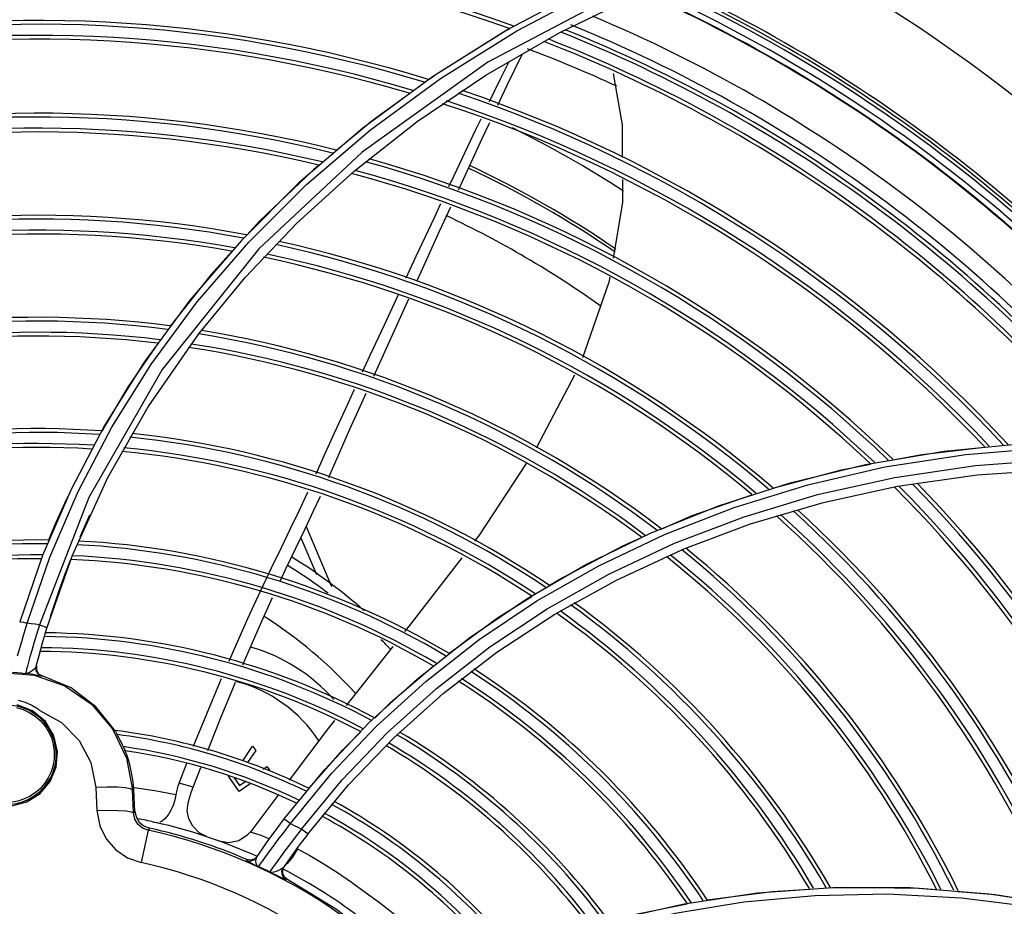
# Model space of a CAD drawing. Extents: x 40.7 to 137.4, y -250.8 to -221.5.
# Tile 22 of 256: x 56.531 to 56.66, y -238.432 to -238.315. Entities that reach past the tile are written whole.
import ezdxf

# ---------------------------------------------------------------- set-up
doc = ezdxf.new("R2010")
doc.units = 0
doc.header["$MEASUREMENT"] = 0
doc.layers.get('0').update_dxf_attribs({"linetype": 'CONTINUOUS'})

msp = doc.modelspace()

# ---------------------------------------------------------------- linework, layer by layer
at = {"color": 155}
for p, q in [((56.60604181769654, -238.3107900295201), (56.59525909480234, -238.3164876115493)), ((56.59633389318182, -238.3167091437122), (56.6071516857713, -238.3110213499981)), ((56.60199180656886, -238.3169457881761), (56.61243297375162, -238.3118661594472)), ((56.59525909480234, -238.3164876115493), (56.5852609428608, -238.3227559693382)), ((56.59226477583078, -238.3225585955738), (56.60199180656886, -238.3169457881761)), ((56.59539952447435, -238.3164315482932), (56.59479636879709, -238.3167555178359)), ((56.5852609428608, -238.3227559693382), (56.57606566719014, -238.3295223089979)), ((56.58324585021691, -238.3286552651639), (56.59226477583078, -238.3225585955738)), ((56.57495316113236, -238.3351712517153), (56.58324585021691, -238.3286552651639)), ((56.57606566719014, -238.3295223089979), (56.56768014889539, -238.3367179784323)), ((56.56866902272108, -238.3369364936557), (56.57707923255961, -238.3297373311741)), ((56.5674138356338, -238.3420257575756), (56.57495316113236, -238.3351712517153)), ((56.5702983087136, -238.3343908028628), (56.56958446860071, -238.3349860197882)), ((56.56768014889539, -238.3367179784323), (56.56009991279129, -238.344282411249)), ((56.56107239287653, -238.344504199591), (56.56866902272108, -238.3369364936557)), ((56.56060948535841, -238.3491719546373), (56.5674138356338, -238.3420257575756)), ((56.56009991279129, -238.344282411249), (56.55331786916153, -238.3521580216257)), ((56.56242180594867, -238.3453932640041), (56.54969094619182, -238.3612711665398)), ((56.55428315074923, -238.3523793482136), (56.56107239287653, -238.344504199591)), ((56.55450898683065, -238.3565850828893), (56.56060948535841, -238.3491719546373)), ((56.57752464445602, -238.3621278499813), (56.58213339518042, -238.3519740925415)), ((56.54828973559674, -238.3605070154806), (56.55428315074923, -238.3523793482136)), ((56.54785714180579, -238.3661673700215), (56.55450898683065, -238.3565850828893)), ((56.54969094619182, -238.3612711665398), (56.54001899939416, -238.378095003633)), ((56.60392678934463, -238.3619999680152), (56.59890608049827, -238.3716079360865)), ((56.54255642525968, -238.3754700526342), (56.54785714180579, -238.3661673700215)), ((56.54210683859, -238.3686286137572), (56.53764893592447, -238.3771295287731)), ((56.65257281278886, -238.3720158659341), (56.66335133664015, -238.3709615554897)), ((56.64221924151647, -238.3737714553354), (56.65257281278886, -238.3720158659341)), ((56.65688441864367, -238.3751845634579), (56.64643530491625, -238.3766852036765)), ((56.66775750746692, -238.3744114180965), (56.65688441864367, -238.3751845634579)), ((56.53788170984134, -238.3857215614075), (56.54255642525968, -238.3754700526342)), ((56.64643530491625, -238.3766852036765), (56.63647604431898, -238.378855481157)), ((56.53764893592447, -238.3771295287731), (56.53393334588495, -238.3857546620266)), ((56.53491715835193, -238.3859500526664), (56.53862487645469, -238.3773318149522)), ((56.53728812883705, -238.3779670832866), (56.53683051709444, -238.3788818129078)), ((56.54001899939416, -238.378095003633), (56.53352857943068, -238.39488073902)), ((56.61394226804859, -238.3827869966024), (56.62288398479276, -238.3792023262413)), ((56.63647604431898, -238.378855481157), (56.62701866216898, -238.3816426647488)), ((56.53889446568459, -238.383271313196), (56.54017583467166, -238.3803731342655)), ((56.62701866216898, -238.3816426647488), (56.61804953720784, -238.385005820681)), ((56.56864264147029, -238.3819388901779), (56.57197674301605, -238.3898086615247)), ((56.6055027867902, -238.3868934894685), (56.61394226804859, -238.3827869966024)), ((56.56794031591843, -238.3834106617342), (56.56999163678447, -238.3882525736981)), ((56.53393334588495, -238.3857546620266), (56.5309428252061, -238.3944710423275)), ((56.53452129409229, -238.3952900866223), (56.53788170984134, -238.3857215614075)), ((56.60944386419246, -238.3889733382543), (56.61804977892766, -238.3850065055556)), ((56.53193518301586, -238.3946611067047), (56.53491715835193, -238.3859500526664)), ((56.59757202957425, -238.3914827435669), (56.6055027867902, -238.3868934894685)), ((56.6013304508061, -238.3934690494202), (56.60944386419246, -238.3889733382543)), ((56.56096535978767, -238.3940223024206), (56.56260277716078, -238.3904456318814)), ((56.53154293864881, -238.395944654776), (56.53193488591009, -238.3946636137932)), ((56.53395514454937, -238.3972172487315), (56.53452129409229, -238.3952900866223)), ((56.53349035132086, -238.3988997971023), (56.53395514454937, -238.3972172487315)), ((56.58001641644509, -238.3977098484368), (56.5739021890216, -238.4054696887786)), ((56.53312123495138, -238.4003121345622), (56.53349035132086, -238.3988997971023)), ((56.53342179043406, -238.4012979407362), (56.53390644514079, -238.4015820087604)), ((56.53390644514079, -238.4015820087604), (56.53389124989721, -238.4016412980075)), ((56.57688220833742, -238.4077862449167), (56.58325876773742, -238.4019623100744)), ((56.58014825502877, -238.4097180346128), (56.58665606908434, -238.4038915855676)), ((56.53072060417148, -238.4048027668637), (56.53164409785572, -238.4050655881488)), ((56.53100973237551, -238.4056771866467), (56.53055830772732, -238.4055642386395)), ((56.53263846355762, -238.4061843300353), (56.53059607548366, -238.4053864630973)), ((56.53431935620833, -238.4075986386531), (56.53263846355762, -238.4061843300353)), ((56.53544749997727, -238.4094566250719), (56.53431935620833, -238.4075986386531)), ((56.57103514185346, -238.4139527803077), (56.57688220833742, -238.4077862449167)), ((56.53592248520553, -238.4115271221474), (56.53544749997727, -238.4094566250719)), ((56.57419921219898, -238.4159048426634), (56.58014825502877, -238.4097180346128)), ((56.53573647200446, -238.4136150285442), (56.53592248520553, -238.4115271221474)), ((56.56027628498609, -238.4127658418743), (56.56158061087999, -238.4108379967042)), ((56.56198861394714, -238.4114216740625), (56.56091576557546, -238.4129774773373)), ((56.56158061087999, -238.4108379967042), (56.56198861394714, -238.4114216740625)), ((56.53494123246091, -238.4155073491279), (56.53573647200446, -238.4136150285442)), ((56.55190013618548, -238.4156878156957), (56.55291724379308, -238.4130942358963)), ((56.55376486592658, -238.4162234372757), (56.55477606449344, -238.4136633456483)), ((56.5629638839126, -238.4138430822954), (56.56344576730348, -238.4135062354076)), ((56.56344576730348, -238.4135062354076), (56.56379548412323, -238.4140065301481)), ((56.56573650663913, -238.4204129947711), (56.57103514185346, -238.4139527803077)), ((56.55839425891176, -238.4148030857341), (56.5583783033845, -238.4147662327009)), ((56.55979312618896, -238.4168042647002), (56.55839425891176, -238.4148030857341)), ((56.55917224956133, -238.4150093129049), (56.55986919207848, -238.4160063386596)), ((56.55986919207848, -238.4160063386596), (56.56059073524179, -238.4155019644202)), ((56.54246823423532, -238.4162337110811), (56.54094909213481, -238.4162780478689)), ((56.54094909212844, -238.4162780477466), (56.54110263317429, -238.4193202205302)), ((56.54380540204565, -238.4162510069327), (56.54246823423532, -238.4162337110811)), ((56.54594325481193, -238.4165945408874), (56.54576369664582, -238.4166039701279)), ((56.54591601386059, -238.4196218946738), (56.54576369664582, -238.4166039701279)), ((56.54608920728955, -238.4193738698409), (56.54594325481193, -238.4165945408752)), ((56.56125651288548, -238.4157813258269), (56.55979312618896, -238.4168042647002)), ((56.56883071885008, -238.4223956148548), (56.57419921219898, -238.4159048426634)), ((56.56490199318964, -238.4173109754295), (56.56133436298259, -238.4220663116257)), ((56.54608920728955, -238.4193738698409), (56.54591601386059, -238.4196218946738)), ((56.54782756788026, -238.421896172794), (56.54690636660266, -238.4261647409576)), ((56.54800763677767, -238.4216314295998), (56.54782757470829, -238.4218961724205)), ((56.56133436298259, -238.4220663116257), (56.56133728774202, -238.4220622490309)), ((56.56747916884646, -238.4243540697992), (56.56681191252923, -238.4254322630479)), ((56.56082359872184, -238.4257582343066), (56.56075134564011, -238.4258650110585)), ((56.56131794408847, -238.4258472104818), (56.56082359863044, -238.4257582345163)), ((56.56179895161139, -238.4257076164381), (56.56131794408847, -238.4258472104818)), ((56.56216922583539, -238.4253675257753), (56.56179895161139, -238.4257076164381)), ((56.56209696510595, -238.4254739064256), (56.56248554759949, -238.4249049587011)), ((56.56270726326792, -238.4261835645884), (56.56290881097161, -238.4259075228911)), ((56.56290881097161, -238.4259075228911), (56.56331620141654, -238.4253527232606)), ((56.56681191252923, -238.4254322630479), (56.56614788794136, -238.4262577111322)), ((56.56569179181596, -238.426706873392), (56.56551481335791, -238.4271321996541)), ((56.56614788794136, -238.4262577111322), (56.56584456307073, -238.4265050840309)), ((56.56572420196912, -238.4280024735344), (56.56607503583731, -238.4283004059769)), ((56.56607503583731, -238.4283004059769), (56.5660094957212, -238.4283956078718)), ((56.62798628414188, -238.4301455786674), (56.63791413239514, -238.429424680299)), ((56.63791413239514, -238.429424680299), (56.64809245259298, -238.4294538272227)), ((56.64809245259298, -238.4294538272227), (56.65848991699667, -238.4302679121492)), ((56.61833459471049, -238.4315830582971), (56.62798628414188, -238.4301455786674)), ((56.65848991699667, -238.4302679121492), (56.66907249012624, -238.4319027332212)), ((56.60898448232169, -238.433705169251), (56.61833459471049, -238.4315830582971))]:
    msp.add_line(p, q, dxfattribs=at)
for points in [[(56.61212303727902, -238.3104764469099), (56.59252279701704, -238.3208382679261), (56.5760120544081, -238.3326503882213), (56.56242180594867, -238.3453932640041)], [(56.57707923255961, -238.3297373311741), (56.58630321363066, -238.3229718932), (56.59633389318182, -238.3167091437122)], [(56.59479636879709, -238.3167555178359), (56.58573520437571, -238.3224346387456), (56.58475043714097, -238.3231485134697)], [(56.59273490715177, -238.3260216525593), (56.59418208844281, -238.3230220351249), (56.59527055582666, -238.3208241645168)], [(56.59385838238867, -238.3264821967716), (56.59508811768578, -238.3238620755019), (56.59704681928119, -238.3197992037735)], [(56.60901676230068, -238.3223165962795), (56.61018556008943, -238.3290740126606), (56.61021706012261, -238.333352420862)], [(56.58221410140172, -238.3249871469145), (56.57732903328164, -238.3285284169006), (56.57262253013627, -238.3324528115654)], [(56.58740817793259, -238.3371959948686), (56.58809563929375, -238.3357346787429), (56.59096905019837, -238.3296817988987), (56.59163401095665, -238.3283035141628)], [(56.58867366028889, -238.3376366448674), (56.58884635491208, -238.3372597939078), (56.59178833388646, -238.3308927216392), (56.59278839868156, -238.3287619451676)], [(56.56958446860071, -238.3349860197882), (56.56250290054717, -238.3417590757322), (56.56083364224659, -238.3435898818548)], [(56.61023862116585, -238.3362808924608), (56.61026073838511, -238.3392849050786), (56.60900305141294, -238.3466366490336)], [(56.58179604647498, -238.3491888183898), (56.58311260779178, -238.3463589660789), (56.58549296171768, -238.3412671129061), (56.58636243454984, -238.3394189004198)], [(56.58318491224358, -238.3496572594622), (56.58375580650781, -238.3483993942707), (56.58618323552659, -238.343071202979), (56.58765739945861, -238.3398543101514)], [(56.55886753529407, -238.3457462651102), (56.5560827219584, -238.3488005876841), (56.55072983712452, -238.3555478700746)], [(56.60858179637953, -238.3490990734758), (56.60846465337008, -238.3497838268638), (56.60496845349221, -238.3597361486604)], [(56.57603550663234, -238.3615920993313), (56.57706536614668, -238.3593709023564), (56.5789200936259, -238.3553790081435), (56.58076313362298, -238.3514096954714)], [(56.55331786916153, -238.3521580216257), (56.54732451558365, -238.36029007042), (56.54210683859, -238.3686286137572)], [(56.54909735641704, -238.3578438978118), (56.54519556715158, -238.3635242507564), (56.54174427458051, -238.3693752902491)], [(56.53862487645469, -238.3773318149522), (56.54307643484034, -238.3688383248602), (56.54828973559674, -238.3605070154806)], [(56.5699475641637, -238.3749839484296), (56.57110477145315, -238.3724140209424), (56.57237626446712, -238.3695842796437), (56.57378775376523, -238.3664704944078), (56.57498813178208, -238.3638581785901)], [(56.57159835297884, -238.3754720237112), (56.57179571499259, -238.3750284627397), (56.57301854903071, -238.3722441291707), (56.57439383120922, -238.3691122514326), (56.57593036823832, -238.3656600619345), (56.57650502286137, -238.364386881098)], [(56.56657496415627, -238.4210164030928), (56.57195756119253, -238.4144539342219), (56.57788998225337, -238.408212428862), (56.58437242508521, -238.4023202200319), (56.59140636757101, -238.3968099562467), (56.59898957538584, -238.3917206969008), (56.60711017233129, -238.3870975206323), (56.6157578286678, -238.3829817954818), (56.62492675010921, -238.3794134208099), (56.63460473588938, -238.3764368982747), (56.64477282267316, -238.3741003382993), (56.65540525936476, -238.3724548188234), (56.66647036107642, -238.3715501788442), (56.67792977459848, -238.3714338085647)], [(56.64581973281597, -238.3731664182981), (56.64961420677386, -238.3724404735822), (56.65785603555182, -238.3714789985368)], [(56.59758452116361, -238.3736321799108), (56.59140208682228, -238.3830874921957), (56.59079073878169, -238.383874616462)], [(56.6170857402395, -238.3841435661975), (56.62624335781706, -238.3806424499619), (56.63591291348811, -238.3777361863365), (56.64607390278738, -238.3754744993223), (56.65669986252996, -238.3739091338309), (56.66775909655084, -238.373089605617), (56.67921410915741, -238.3730642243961)], [(56.62288398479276, -238.3792023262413), (56.63231632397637, -238.3761819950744), (56.64221924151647, -238.3737714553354)], [(56.63002902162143, -238.3768838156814), (56.63905220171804, -238.3744611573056), (56.64284699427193, -238.3737351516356)], [(56.56260277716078, -238.3904456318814), (56.56406200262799, -238.3873727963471), (56.56537059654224, -238.3846795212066), (56.56657099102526, -238.3822111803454), (56.56770363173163, -238.3798476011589), (56.5688103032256, -238.3774783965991), (56.56885911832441, -238.3773713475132)], [(56.5652637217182, -238.3890159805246), (56.56592696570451, -238.3876053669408), (56.5672812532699, -238.3847861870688), (56.56849524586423, -238.3822524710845), (56.56960818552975, -238.3798847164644), (56.57049206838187, -238.3779476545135)], [(56.61533762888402, -238.3822757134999), (56.61941839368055, -238.3805034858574), (56.6272516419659, -238.3777687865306)], [(56.53683045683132, -238.3788817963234), (56.53554092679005, -238.3817983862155), (56.5347494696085, -238.3837142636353)], [(56.56802023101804, -238.4217404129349), (56.57337327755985, -238.4152511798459), (56.57928391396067, -238.4090723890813), (56.58575232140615, -238.40323623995), (56.59277602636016, -238.3977817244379), (56.60034690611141, -238.3927528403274), (56.60845254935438, -238.3881935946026), (56.6170857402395, -238.3841435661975)], [(56.60061214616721, -238.389687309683), (56.60189359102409, -238.3888877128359), (56.61038624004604, -238.3844260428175), (56.61275156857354, -238.3833988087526)], [(56.53499851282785, -238.3937545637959), (56.53555285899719, -238.3920582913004), (56.53619123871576, -238.3902059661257), (56.53693908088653, -238.3881535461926), (56.53767059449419, -238.3862629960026)], [(56.58911448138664, -238.3860328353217), (56.58202696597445, -238.3951581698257), (56.58156019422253, -238.3957505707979)], [(56.56031047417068, -238.4001403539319), (56.56095727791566, -238.3986145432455), (56.56279323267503, -238.3944078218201), (56.5642206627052, -238.3912527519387)], [(56.58325876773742, -238.4019623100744), (56.59015627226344, -238.396517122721), (56.59757202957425, -238.3914827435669)], [(56.58740337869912, -238.3986381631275), (56.59394890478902, -238.393845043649), (56.59830158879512, -238.3911290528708)], [(56.58665606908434, -238.4038915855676), (56.59370950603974, -238.3984687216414), (56.6013304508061, -238.3934690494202)], [(56.53094276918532, -238.3944710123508), (56.53108063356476, -238.3944610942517), (56.53144702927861, -238.3945317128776), (56.53193503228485, -238.3946632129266)], [(56.53352857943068, -238.39488073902), (56.532999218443, -238.3947954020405), (56.53246799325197, -238.3947221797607), (56.53193518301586, -238.3946611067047)], [(56.55848158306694, -238.3996679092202), (56.55915650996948, -238.398105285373), (56.56096535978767, -238.3940223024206)], [(56.53065972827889, -238.3989308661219), (56.531202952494, -238.3970834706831), (56.53154293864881, -238.395944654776)], [(56.53352833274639, -238.3948838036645), (56.5331448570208, -238.3961459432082), (56.53281460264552, -238.3972687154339), (56.53253259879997, -238.3982526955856), (56.53229653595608, -238.3990922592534)], [(56.53352853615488, -238.3948831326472), (56.53406107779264, -238.3950594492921), (56.53440786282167, -238.3952036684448), (56.53452136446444, -238.3952900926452)], [(56.53229653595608, -238.3990922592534), (56.53210623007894, -238.399777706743), (56.53195957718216, -238.400311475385), (56.5318506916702, -238.4007134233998), (56.53177409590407, -238.4010032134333), (56.53172721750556, -238.4011894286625), (56.53171087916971, -238.4012646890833)], [(56.51735690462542, -238.4065414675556), (56.52059598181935, -238.4037698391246), (56.52443752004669, -238.4019345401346), (56.52861734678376, -238.4011568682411), (56.53285846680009, -238.40148699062), (56.53687343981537, -238.4029050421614), (56.54038943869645, -238.4053191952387)], [(56.53000491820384, -238.4011201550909), (56.53057510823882, -238.4011483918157), (56.53114400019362, -238.4011965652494), (56.5317108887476, -238.4012646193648)], [(56.53312125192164, -238.4003121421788), (56.53302172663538, -238.4005128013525), (56.53283838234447, -238.4007141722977), (56.53259124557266, -238.4009179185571), (56.53230576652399, -238.4011062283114), (56.53200742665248, -238.4012343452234), (56.53171088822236, -238.4012645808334)], [(56.53389094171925, -238.4016412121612), (56.53373369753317, -238.4016173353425), (56.53325627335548, -238.401516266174), (56.53248156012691, -238.401371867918), (56.5317108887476, -238.4012646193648)], [(56.53389124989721, -238.4016412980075), (56.53341839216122, -238.401368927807), (56.53312869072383, -238.4008815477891), (56.53312122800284, -238.4003121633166)], [(56.53313616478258, -238.4002535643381), (56.53314153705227, -238.4008137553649), (56.53342179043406, -238.4012979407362)], [(56.57764687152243, -238.407142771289), (56.57971935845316, -238.4050907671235), (56.58534655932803, -238.4002904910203)], [(56.54354415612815, -238.4088587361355), (56.54097857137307, -238.4056469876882), (56.53769797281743, -238.4031700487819), (56.5339107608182, -238.4015832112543)], [(56.5538145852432, -238.4108363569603), (56.55408382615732, -238.4101588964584), (56.55554110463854, -238.4065856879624), (56.55727857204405, -238.4024531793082), (56.55750165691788, -238.4019366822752)], [(56.55567745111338, -238.4113926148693), (56.55593729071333, -238.4107380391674), (56.55736754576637, -238.407190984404), (56.55907544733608, -238.403053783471), (56.55935285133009, -238.4023993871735)], [(56.53164409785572, -238.4050655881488), (56.53252295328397, -238.4054452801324), (56.53335388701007, -238.4059416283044)], [(56.53050647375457, -238.4057697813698), (56.53137984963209, -238.4060226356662), (56.53220537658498, -238.4063972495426), (56.53296918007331, -238.4068867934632), (56.53365370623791, -238.4074798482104), (56.53424302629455, -238.4081606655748), (56.53473241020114, -238.4089241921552), (56.53510920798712, -238.4097556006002), (56.53536251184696, -238.4106352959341), (56.53548558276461, -238.4115402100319), (56.53547692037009, -238.4124491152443), (56.53533523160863, -238.4133578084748), (56.53507175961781, -238.414213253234), (56.53469983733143, -238.4150047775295), (56.53422510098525, -238.4157330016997), (56.53365834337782, -238.416385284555), (56.53298714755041, -238.4169695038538), (56.53224874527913, -238.4174487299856), (56.53144261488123, -238.4178236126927), (56.53068693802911, -238.4180588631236), (56.52997120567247, -238.4181899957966), (56.52931087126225, -238.4182369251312), (56.52857807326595, -238.4182077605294), (56.52788680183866, -238.4181007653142)], [(56.53531696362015, -238.4096477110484), (56.53513548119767, -238.4092158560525), (56.53492364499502, -238.4087982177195), (56.5346825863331, -238.40839694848), (56.53441358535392, -238.4080140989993), (56.53411806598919, -238.4076516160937), (56.53379758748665, -238.4073113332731), (56.53345383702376, -238.4069949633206), (56.53308861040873, -238.4067040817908), (56.53270380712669, -238.406440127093), (56.53230141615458, -238.4062043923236), (56.53188351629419, -238.4059980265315), (56.53145223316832, -238.4058220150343), (56.53100973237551, -238.4056771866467)], [(56.53335388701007, -238.4059416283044), (56.53343809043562, -238.4060005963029), (56.53352124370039, -238.4060605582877), (56.53360334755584, -238.4061215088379)], [(56.53360334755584, -238.4061215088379), (56.53645881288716, -238.4077252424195), (56.53875341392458, -238.4100750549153), (56.54029779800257, -238.4130014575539), (56.54094909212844, -238.4162780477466)], [(56.54038943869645, -238.4053191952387), (56.54315328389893, -238.4085540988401), (56.54498891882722, -238.4124034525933), (56.54576369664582, -238.4166039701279)], [(56.57234804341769, -238.4074421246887), (56.57146863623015, -238.4085582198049), (56.56641080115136, -238.4152998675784)], [(56.54354415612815, -238.4088587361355), (56.54359113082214, -238.4089635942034), (56.54366199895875, -238.4091111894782), (56.54375592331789, -238.4093029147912)], [(56.56899793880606, -238.4164119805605), (56.57344366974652, -238.4113044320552), (56.57581119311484, -238.4089603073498)], [(56.53060852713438, -238.418356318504), (56.53105893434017, -238.418239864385), (56.53150009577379, -238.4180916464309), (56.53192978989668, -238.4179123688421), (56.53234581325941, -238.4177029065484), (56.53274608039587, -238.417464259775), (56.53312857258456, -238.4171975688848), (56.53349132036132, -238.416904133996), (56.53383244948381, -238.4165853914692), (56.53415018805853, -238.4162429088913), (56.53444287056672, -238.4158783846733), (56.53470894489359, -238.4154936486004), (56.53494699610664, -238.4150906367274), (56.53515575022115, -238.4146713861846), (56.53533407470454, -238.4142380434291), (56.53548099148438, -238.4137928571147), (56.53559569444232, -238.4133381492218), (56.53567755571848, -238.4128763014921), (56.53572613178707, -238.4124097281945), (56.53574116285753, -238.4119408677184), (56.53572257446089, -238.4114721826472), (56.53567048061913, -238.4110061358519), (56.5355851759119, -238.4105451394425), (56.53546712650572, -238.4100915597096), (56.53531696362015, -238.4096477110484)], [(56.54455297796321, -238.4108911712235), (56.5446520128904, -238.4110846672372), (56.54473008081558, -238.4112349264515), (56.5447893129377, -238.4113433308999)], [(56.52779461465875, -238.4185731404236), (56.52991145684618, -238.4186827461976), (56.53190204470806, -238.4181541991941), (56.53364019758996, -238.4170491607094), (56.53494123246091, -238.4155073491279)], [(56.54576369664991, -238.4166039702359), (56.5455025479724, -238.4164432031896), (56.5448395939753, -238.4163242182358), (56.54380540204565, -238.4162510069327)], [(56.55149182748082, -238.4172214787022), (56.54872479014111, -238.41671900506), (56.54598822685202, -238.4163004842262)], [(56.5519001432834, -238.4156878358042), (56.55175159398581, -238.4161113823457), (56.55161144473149, -238.4166222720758), (56.55149182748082, -238.4172214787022)], [(56.5537648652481, -238.4162234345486), (56.55314905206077, -238.416041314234), (56.55252747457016, -238.4158627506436), (56.55190013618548, -238.4156878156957)], [(56.55311100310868, -238.418301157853), (56.55332981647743, -238.4175153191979), (56.55355583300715, -238.4167951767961), (56.55376486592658, -238.4162234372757)], [(56.55150049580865, -238.4172221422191), (56.55141667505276, -238.4176570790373), (56.55130686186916, -238.4180818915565), (56.55116949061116, -238.4185021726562), (56.55100159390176, -238.4189198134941), (56.5508010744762, -238.4193297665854), (56.55056906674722, -238.4197195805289), (56.55030776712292, -238.4200765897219), (56.55002046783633, -238.4203876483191), (56.5497095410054, -238.4206400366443), (56.54937760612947, -238.4208170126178)], [(56.54110263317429, -238.4193202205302), (56.54256894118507, -238.4192750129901), (56.54385592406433, -238.4192846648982), (56.54491684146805, -238.4193480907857), (56.5456369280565, -238.4194633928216), (56.54591601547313, -238.4196219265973)], [(56.54110263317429, -238.4193202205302), (56.54147657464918, -238.421299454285), (56.54232496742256, -238.4230364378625), (56.54358179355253, -238.4244813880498), (56.54514156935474, -238.425540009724), (56.54690725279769, -238.4261649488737)], [(56.54608920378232, -238.4193738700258), (56.54625911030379, -238.4201493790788), (56.54666690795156, -238.4208271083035), (56.54726993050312, -238.4213388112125), (56.54800763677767, -238.4216314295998)], [(56.55561625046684, -238.4227809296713), (56.55454109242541, -238.422218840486), (56.55371331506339, -238.4213844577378), (56.55319060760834, -238.4203848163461), (56.55299384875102, -238.4193245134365), (56.55311146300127, -238.4183012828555)], [(56.54782757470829, -238.4218961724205), (56.54709981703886, -238.4216099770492), (56.5465009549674, -238.4211052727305), (56.54608971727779, -238.420425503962), (56.54591601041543, -238.419621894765)], [(56.56247801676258, -238.4249159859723), (56.56295698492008, -238.4242243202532), (56.56351537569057, -238.4234314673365), (56.56416418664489, -238.4225279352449), (56.56490550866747, -238.4215179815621), (56.56573648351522, -238.4204129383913)], [(56.56573648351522, -238.4204129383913), (56.56585861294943, -238.4204883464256), (56.56616728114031, -238.4207108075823), (56.56657447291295, -238.4210163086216)], [(56.54856319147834, -238.4208163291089), (56.54871919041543, -238.4208480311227), (56.54887466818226, -238.4208735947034), (56.54903100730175, -238.4208933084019)], [(56.54903100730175, -238.4208933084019), (56.54926886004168, -238.4209646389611), (56.54950822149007, -238.4210307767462), (56.54974895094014, -238.421091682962)], [(56.56331620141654, -238.4253527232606), (56.56376312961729, -238.424746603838), (56.56431396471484, -238.4240016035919), (56.56496561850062, -238.4231268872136), (56.56571725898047, -238.4221311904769), (56.56657409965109, -238.4210167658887)], [(56.56801954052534, -238.4217395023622), (56.56717809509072, -238.4228304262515), (56.56643889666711, -238.4238071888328), (56.56579738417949, -238.4246675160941), (56.56525587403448, -238.4254008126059)], [(56.56657496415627, -238.4210164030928), (56.56705842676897, -238.4212541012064), (56.56754025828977, -238.4214952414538), (56.56802023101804, -238.4217404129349)], [(56.5688307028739, -238.4223956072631), (56.56872338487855, -238.4222955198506), (56.56841658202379, -238.4220477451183), (56.56802027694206, -238.4217400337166)], [(56.56133727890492, -238.4220622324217), (56.56088080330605, -238.4225684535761), (56.55976088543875, -238.4232739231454), (56.55846230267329, -238.4235352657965), (56.55715556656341, -238.4233175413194)], [(56.56159007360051, -238.4222373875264), (56.56144291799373, -238.4221945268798), (56.56135107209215, -238.4221563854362), (56.56131843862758, -238.422111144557), (56.56133436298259, -238.4220663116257)], [(56.56382783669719, -238.4230922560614), (56.56372227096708, -238.4230453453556), (56.56330602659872, -238.4228489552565), (56.56293376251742, -238.4226928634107), (56.56258772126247, -238.422561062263), (56.56227849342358, -238.4224536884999), (56.56200799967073, -238.4223666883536), (56.56159007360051, -238.4222373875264)], [(56.56883077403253, -238.4223956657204), (56.56758242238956, -238.4240578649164), (56.56650658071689, -238.4255450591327), (56.56562482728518, -238.4268037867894)], [(56.56747916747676, -238.4243540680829), (56.56910658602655, -238.4252383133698), (56.57085888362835, -238.4262885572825), (56.57273644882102, -238.4274729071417), (56.57458323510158, -238.4287230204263), (56.57638342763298, -238.4300326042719), (56.57826716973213, -238.4314273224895), (56.58027545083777, -238.4329676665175), (56.58236623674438, -238.4347247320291), (56.58452079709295, -238.436670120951), (56.58673896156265, -238.4388130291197), (56.58885497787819, -238.4409820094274)], [(56.56075134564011, -238.4258650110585), (56.56124606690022, -238.4259539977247), (56.56172711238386, -238.4258141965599), (56.56209696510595, -238.4254739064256)], [(56.5607513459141, -238.4258650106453), (56.5608024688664, -238.4259073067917), (56.56099432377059, -238.4260130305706), (56.56134538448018, -238.4261916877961), (56.56182948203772, -238.426433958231), (56.5623431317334, -238.4266943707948)], [(56.56209666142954, -238.4254737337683), (56.56200621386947, -238.4256914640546), (56.56198341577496, -238.4259565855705)], [(56.56525587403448, -238.4254008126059), (56.56481297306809, -238.4260035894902), (56.56446036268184, -238.4264858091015), (56.56418844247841, -238.4268606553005), (56.56398972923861, -238.4271380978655), (56.5638621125, -238.4273193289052), (56.56380926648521, -238.4273956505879)], [(56.56198341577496, -238.4259565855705), (56.56202018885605, -238.426230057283), (56.56210543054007, -238.426449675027), (56.56221751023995, -238.4265981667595), (56.56234287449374, -238.4266942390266)], [(56.56234284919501, -238.4266942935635), (56.56239453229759, -238.4266203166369), (56.56251720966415, -238.4264472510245), (56.56270726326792, -238.4261835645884)], [(56.56498005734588, -238.4272147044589), (56.5646731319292, -238.4273327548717), (56.56436272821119, -238.4274202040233), (56.56407115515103, -238.4274467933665), (56.56380930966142, -238.427395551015)], [(56.56562482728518, -238.4268037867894), (56.56547617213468, -238.4269494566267), (56.56525480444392, -238.4270846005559), (56.56498005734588, -238.4272147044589)], [(56.5660094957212, -238.4283956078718), (56.56565868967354, -238.428097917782), (56.56546119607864, -238.4276856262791), (56.56544859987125, -238.4272287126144), (56.56562475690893, -238.4268038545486)], [(56.56551481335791, -238.4271321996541), (56.56552689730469, -238.4275896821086), (56.56572420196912, -238.4280024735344)], [(56.56380910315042, -238.4273954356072), (56.56426306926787, -238.4276007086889), (56.56470690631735, -238.4278068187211)], [(56.56470690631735, -238.4278068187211), (56.56544464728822, -238.4281549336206), (56.5657010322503, -238.4282741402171), (56.56587569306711, -238.4283516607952), (56.56597513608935, -238.4283904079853), (56.56601228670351, -238.4283971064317)], [(56.56606943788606, -238.4282973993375), (56.57263018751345, -238.4323044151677), (56.57870226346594, -238.4370088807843), (56.58421678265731, -238.4423561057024)], [(56.62139075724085, -238.4310736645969), (56.62991989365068, -238.4299457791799), (56.63482989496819, -238.4296546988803)], [(56.63760399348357, -238.4294902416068), (56.63948523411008, -238.4293787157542), (56.64927860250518, -238.4295064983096), (56.65154145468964, -238.4296998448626)], [(56.59177168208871, -238.4407988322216), (56.59990728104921, -238.4375791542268), (56.60837384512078, -238.4349097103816), (56.61714947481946, -238.4328165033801), (56.62620969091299, -238.4313286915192), (56.63552637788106, -238.4304758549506), (56.64507488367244, -238.4302868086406)], [(56.64507488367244, -238.4302868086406), (56.65483032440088, -238.4307910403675), (56.66476512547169, -238.4320189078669)], [(56.65440299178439, -238.4299443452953), (56.65927047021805, -238.4303602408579), (56.66725858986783, -238.431627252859)], [(56.60847277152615, -238.4339204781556), (56.61156648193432, -238.4330447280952), (56.61873969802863, -238.431562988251)]]:
    msp.add_lwpolyline(points, dxfattribs=at)
msp.add_circle((56.52919684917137, -238.4119727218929), 0.006563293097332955, dxfattribs=at)
at = {"color": 6, "linetype": 'Continuous'}
for radius, start, end in [(0.2240439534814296, 29.58632598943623, 68.10195673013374), (0.2233113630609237, 29.58905606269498, 68.10201367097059), (0.2244575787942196, 30.23500517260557, 64.84730706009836)]:
    msp.add_arc((56.53326218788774, -238.489387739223), radius, start, end, dxfattribs=at)
at = {"color": 155}
for centre, radius, start, end in [((56.53326218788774, -238.489387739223), 0.1842944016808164, 70.1108522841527, 98.6196116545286), ((56.53326218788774, -238.489387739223), 0.1837938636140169, 70.24333012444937, 98.75024427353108), ((56.53326218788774, -238.489387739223), 0.2083655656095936, 37.23801790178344, 61.46701039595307), ((56.53326218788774, -238.489387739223), 0.1955233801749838, 48.0060445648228, 66.2129858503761), ((56.53326218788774, -238.489387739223), 0.1947198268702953, 38.0983991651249, 65.71196872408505), ((56.53326218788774, -238.489387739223), 0.1947860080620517, 38.0863084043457, 65.7142874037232), ((56.53326218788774, -238.489387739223), 0.1964964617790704, 48.0060445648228, 64.73198828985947), ((56.53326218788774, -238.489387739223), 0.1969404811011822, 36.80256736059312, 64.73093516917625), ((56.53326218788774, -238.489387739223), 0.1973534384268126, 36.93128696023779, 63.94733390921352), ((56.53326218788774, -238.489387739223), 0.174051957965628, 72.8005442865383, 101.2683695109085), ((56.53326218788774, -238.489387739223), 0.1892692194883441, 38.83001368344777, 67.29899980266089), ((56.53326218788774, -238.489387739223), 0.1735513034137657, 72.93079993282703, 101.3964415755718), ((56.53326218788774, -238.489387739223), 0.1857594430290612, 39.72251940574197, 68.23659648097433), ((56.53326218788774, -238.489387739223), 0.186260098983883, 39.58963827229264, 68.10550359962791), ((56.53326218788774, -238.489387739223), 0.1871111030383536, 39.40643881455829, 67.97252857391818), ((56.53326218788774, -238.489387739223), 0.1715857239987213, 73.44118257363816, 101.89807055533), ((56.53326218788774, -238.489387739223), 0.1720862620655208, 73.31137830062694, 101.7705226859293), ((56.53326218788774, -238.489387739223), 0.1837938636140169, 40.24333012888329, 68.75024427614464), ((56.53326218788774, -238.489387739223), 0.1842944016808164, 40.11085229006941, 68.61961165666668), ((56.53326218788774, -238.489387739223), 0.182110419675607, 65.25807559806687, 69.25632457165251), ((56.53326218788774, -238.489387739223), 0.174051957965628, 42.80054428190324, 71.26836951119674), ((56.53326218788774, -238.489387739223), 0.1720862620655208, 43.31137830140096, 71.77052268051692), ((56.53326218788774, -238.489387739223), 0.1735513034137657, 42.93079993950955, 71.3964415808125), ((56.53326218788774, -238.489387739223), 0.1715857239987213, 43.44118256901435, 71.89807055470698), ((56.53326218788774, -238.489387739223), 0.16134316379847, 76.07097530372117, 104.4772513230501), ((56.53326218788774, -238.489387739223), 0.1618438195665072, 75.94367632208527, 104.3526378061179), ((56.53326218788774, -238.489387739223), 0.1593775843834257, 76.56959761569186, 104.9651029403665), ((56.53326218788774, -238.489387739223), 0.1598781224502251, 76.44281136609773, 104.8410937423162), ((56.53166501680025, -238.4589118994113), 0.1444390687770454, 56.97236967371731, 63.65440448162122), ((56.53326218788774, -238.489387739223), 0.16134316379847, 46.07097530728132, 74.47725132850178), ((56.53326218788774, -238.489387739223), 0.1618438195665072, 45.94367632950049, 74.3526378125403), ((56.53326218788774, -238.489387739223), 0.1598781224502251, 46.44281136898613, 74.84109374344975), ((56.53166501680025, -238.4589118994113), 0.1371501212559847, 55.53646992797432, 64.82790888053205), ((56.53166501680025, -238.4589118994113), 0.1375331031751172, 55.61030808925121, 64.82891856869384), ((56.53326218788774, -238.489387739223), 0.1593775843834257, 46.5695976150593, 74.96510293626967), ((56.53326218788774, -238.489387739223), 0.147914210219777, 79.4355797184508, 107.7602932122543), ((56.53326218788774, -238.489387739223), 0.1484148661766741, 79.31201704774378, 107.6401345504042), ((56.53166501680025, -238.4589118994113), 0.1302441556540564, 54.42662423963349, 64.80390839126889), ((56.53326218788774, -238.489387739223), 0.1464491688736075, 79.79635647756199, 108.1109297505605), ((56.53326218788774, -238.489387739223), 0.145948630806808, 79.91932144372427, 108.2303683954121), ((56.53326218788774, -238.489387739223), 0.147914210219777, 49.43557972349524, 77.76029321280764), ((56.53326218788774, -238.489387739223), 0.1484148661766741, 49.31201705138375, 77.64013455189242), ((56.53326218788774, -238.489387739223), 0.145948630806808, 49.91932144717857, 78.23036839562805), ((56.53326218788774, -238.489387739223), 0.1464491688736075, 49.79635647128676, 78.1109297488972), ((56.53326218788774, -238.489387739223), 0.1349859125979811, 82.57203353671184, 110.7970522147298), ((56.53326218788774, -238.489387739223), 0.1344852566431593, 82.69120008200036, 110.911855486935), ((56.53326218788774, -238.489387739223), 0.1325196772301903, 83.15739799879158, 111.3604927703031), ((56.53326218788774, -238.489387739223), 0.1330202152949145, 83.03894360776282, 111.2465731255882), ((56.53326218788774, -238.489387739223), 0.1344852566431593, 52.69120008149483, 80.91186813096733), ((56.53326218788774, -238.489387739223), 0.1349859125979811, 52.57203353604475, 80.79705221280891), ((56.53326218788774, -238.489387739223), 0.1325196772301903, 53.15739800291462, 81.36049276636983), ((56.53326218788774, -238.489387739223), 0.1330202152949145, 53.03894360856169, 81.24657312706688), ((56.53326218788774, -238.489387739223), 0.1198354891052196, 86.09380462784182, 114.1657089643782), ((56.53326218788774, -238.489387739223), 0.1203361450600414, 85.98047436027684, 114.0582138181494), ((56.53326218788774, -238.489387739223), 0.1198354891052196, 56.09380462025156, 84.16570896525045), ((56.53326218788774, -238.489387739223), 0.1203361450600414, 55.98047435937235, 84.0582138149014), ((56.53326218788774, -238.489387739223), 0.1183704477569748, 86.42420849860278, 114.4786858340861), ((56.53326218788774, -238.489387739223), 0.1178699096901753, 86.5366480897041, 114.5850491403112), ((56.53326218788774, -238.489387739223), 0.1178699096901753, 56.53664808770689, 84.58504913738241), ((56.53326218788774, -238.489387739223), 0.1183704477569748, 56.42420850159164, 84.47868583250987), ((56.53326218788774, -238.489387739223), 0.1598781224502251, 19.68220640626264, 44.84109373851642), ((56.53326218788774, -238.489387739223), 0.16134316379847, 19.29377333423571, 44.47725132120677), ((56.53326218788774, -238.489387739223), 0.1618438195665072, 19.16089808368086, 44.35263780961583), ((56.53326218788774, -238.489387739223), 0.1593775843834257, 19.81475983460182, 44.96510293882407), ((56.53326218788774, -238.489387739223), 0.145948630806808, 23.33953352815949, 48.23036840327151), ((56.53326218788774, -238.489387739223), 0.1464491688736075, 23.20927202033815, 48.11092975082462), ((56.53326218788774, -238.489387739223), 0.147914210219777, 22.82751340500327, 47.7602932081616), ((56.53326218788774, -238.489387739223), 0.1484148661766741, 22.69690694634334, 47.64013455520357), ((56.53326218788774, -238.489387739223), 0.1056863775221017, 89.19698331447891, 117.0756487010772), ((56.53326218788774, -238.489387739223), 0.1051857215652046, 89.30285919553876, 117.1735397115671), ((56.53326218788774, -238.489387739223), 0.1051857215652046, 59.30285919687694, 87.1735397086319), ((56.53326218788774, -238.489387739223), 0.1056863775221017, 59.19698331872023, 87.07564870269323), ((56.53326218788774, -238.489387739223), 0.1037206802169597, 89.61104189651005, 117.4578284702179), ((56.53326218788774, -238.489387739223), 0.1037206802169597, 59.61104189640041, 87.45782846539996), ((56.53326218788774, -238.489387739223), 0.1330202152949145, 26.67269163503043, 51.24657312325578), ((56.53326218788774, -238.489387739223), 0.1344852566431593, 26.29809965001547, 50.91186032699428), ((56.53326218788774, -238.489387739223), 0.1349859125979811, 26.16992858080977, 50.7970522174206), ((56.53326218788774, -238.489387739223), 0.1032201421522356, 89.71574754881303, 117.5541870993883), ((56.53326218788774, -238.489387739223), 0.1032201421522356, 59.71574755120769, 87.55418710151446), ((56.53083496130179, -238.4442828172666), 0.0672668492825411, 52.79644959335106, 58.28344907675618), ((56.53083496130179, -238.4442828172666), 0.06848766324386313, 48.47658420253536, 58.38501633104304), ((56.53326218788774, -238.489387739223), 0.1325196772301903, 26.80049107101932, 51.36049276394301), ((56.53326218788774, -238.489387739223), 0.1198354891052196, 30.00661670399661, 54.1657089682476), ((56.53326218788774, -238.489387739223), 0.1203361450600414, 29.88131431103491, 54.05821382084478), ((56.53326218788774, -238.489387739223), 0.1178699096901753, 30.4976645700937, 54.58504913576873), ((56.53326218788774, -238.489387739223), 0.1183704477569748, 30.37276595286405, 54.47868582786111), ((56.53083496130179, -238.4442828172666), 0.05994196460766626, 42.31387506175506, 57.43277215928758), ((56.53326218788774, -238.489387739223), 0.09347823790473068, 61.68829491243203, 89.34334358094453), ((56.53326218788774, -238.489387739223), 0.09297758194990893, 61.78598555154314, 89.4304097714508), ((56.53083496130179, -238.4442828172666), 0.0672668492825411, 43.35223439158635, 44.90166818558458), ((56.53326218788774, -238.489387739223), 0.09101200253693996, 62.16578051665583, 89.76719189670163), ((56.53326218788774, -238.489387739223), 0.09151254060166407, 62.0696504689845, 89.68221508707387), ((56.55479017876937, -238.4203014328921), 0.02343962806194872, 41.79039126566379, 73.83128818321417), ((56.53326218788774, -238.489387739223), 0.1051857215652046, 33.62732563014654, 57.17353970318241), ((56.53326218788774, -238.489387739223), 0.1056863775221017, 33.50515741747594, 57.07564870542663), ((56.55479017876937, -238.4203014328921), 0.01855637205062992, 33.23046702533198, 75.67668991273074), ((56.53326218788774, -238.489387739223), 0.1032201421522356, 34.10596132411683, 57.55418710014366), ((56.53326218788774, -238.489387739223), 0.1037206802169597, 33.98423994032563, 57.45782846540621), ((56.53326218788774, -238.489387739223), 0.08127009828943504, 63.94702291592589, 82.80137911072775), ((56.53326218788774, -238.489387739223), 0.09347823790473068, 36.4514804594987, 59.34334357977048), ((56.52948494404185, -238.4174588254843), 0.01643714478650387, 23.55078392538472, 29.74810567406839), ((56.53326218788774, -238.489387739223), 0.08076944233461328, 64.03338384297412, 82.53490629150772), ((56.53326218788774, -238.489387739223), 0.09297758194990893, 36.5707282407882, 59.43040977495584), ((56.53326218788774, -238.489387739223), 0.07930440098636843, 64.2828534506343, 81.81482971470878), ((56.52948494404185, -238.4174588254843), 0.0164809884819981, 3.006044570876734, 21.78117483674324), ((56.53326218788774, -238.489387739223), 0.07880386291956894, 64.36692902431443, 81.58731891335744), ((56.53326218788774, -238.489387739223), 0.09101200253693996, 37.03773696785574, 59.76719189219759), ((56.53326218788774, -238.489387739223), 0.09151254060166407, 36.91900154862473, 59.68221508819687), ((56.53326218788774, -238.489387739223), 0.08127009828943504, 39.32044644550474, 61.30024387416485), ((56.53326218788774, -238.489387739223), 0.08076944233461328, 39.43614682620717, 61.37203934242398), ((56.53326218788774, -238.489387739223), 0.07025784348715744, 77.42110843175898, 79.13711845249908), ((56.53326218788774, -238.489387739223), 0.07880386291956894, 39.88880021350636, 61.64640654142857), ((56.53326218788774, -238.489387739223), 0.07930440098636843, 39.77379437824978, 61.57770947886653), ((56.53326218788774, -238.489387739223), 0.06904536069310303, 348.1903428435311, 77.8217423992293), ((56.53326218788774, -238.489387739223), 0.06934223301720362, 66.57993090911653, 77.72245587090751), ((56.53326218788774, -238.489387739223), 0.07025784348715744, 65.70093604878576, 76.42837008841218), ((56.53326218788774, -238.489387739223), 0.06467852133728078, 348.1907891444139, 77.82094159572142), ((56.53324071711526, -238.4894260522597), 0.06915352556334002, 63.76614638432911, 65.11252143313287), ((56.53326218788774, -238.489387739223), 0.07025784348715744, 41.87149216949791, 62.67423299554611)]:
    msp.add_arc(centre, radius, start, end, dxfattribs=at)

doc.saveas('drawing.dxf')
